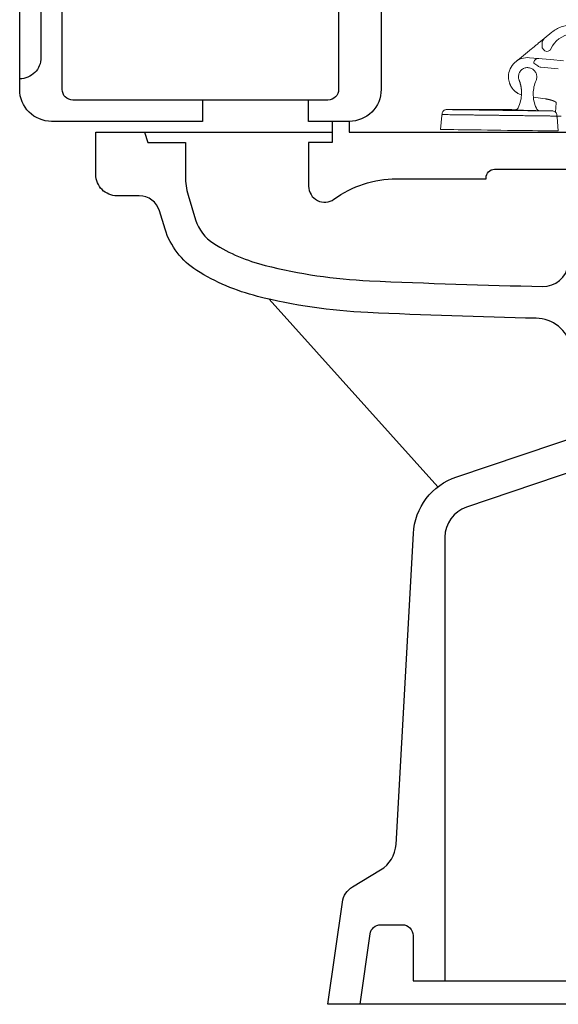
# Model space of a CAD drawing. Header units: millimetres. Extents: x 60.936 to 61.642, y 172.682 to 173.542.
# Tile 1 of 3: x 60.936 to 61.189, y 172.682 to 173.145. Entities that reach past the tile are written whole.
import ezdxf

# ---------------------------------------------------------------- set-up
doc = ezdxf.new("R2010")
doc.units = ezdxf.units.MM
doc.layers.add('BLOCKS', color=3, linetype='Continuous')
doc.layers.add('SANINDUSA', color=3, linetype='Continuous')

# ---------------------------------------------------------------- blocks, each defined once
blk = doc.blocks.new('100021CT')
at = {"layer": 'BLOCKS'}
for points in [[(0.08592399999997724, 0.4249999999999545), (0.08592399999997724, 0.4149999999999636), (0.01499999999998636, 0.4149999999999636, -0.414214), (0, 0.42999999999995), (0, 0.8550000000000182, -0.414214)], [(0.1699999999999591, 0.8450000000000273), (0.1699999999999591, 0.42999999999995, -0.414214), (0.1549999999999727, 0.4149999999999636), (0.1549999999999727, 0.4099999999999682), (0.689076, 0.4099999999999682, -0.414214)], [(0.6050000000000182, 0), (0.1449999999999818, 0), (0.151787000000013, 0.04804799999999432, -0.226394), (0.1565480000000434, 0.05522699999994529), (0.1697490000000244, 0.06313799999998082, 0.248739), (0.177014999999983, 0.07516899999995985), (0.1851599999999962, 0.2212110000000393, -0.306715), (0.2055440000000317, 0.2479730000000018), (0.2674749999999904, 0.2688160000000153, 0.42988)], [(0.2594629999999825, 0.3093340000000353, 0.336068), (0.2428929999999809, 0.3224569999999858, -0.006009), (0.163789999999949, 0.3251050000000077, -0.050283), (0.1117980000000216, 0.3327480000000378, -0.0788), (0.0832629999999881, 0.344936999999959, -0.180604), (0.06839700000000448, 0.3643939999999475), (0.06580899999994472, 0.3729080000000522, 0.330197), (0.05624099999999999, 0.3799999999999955), (0.0458210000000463, 0.3799999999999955, -0.414214), (0.03582100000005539, 0.3899999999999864), (0.03582100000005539, 0.4099999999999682), (0.1470000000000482, 0.4099999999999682)], [(0.1499999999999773, 0.8099999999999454), (0.1499999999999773, 0.42999999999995, -0.414214), (0.1449999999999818, 0.4249999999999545), (0.02499999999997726, 0.4249999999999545, -0.414214), (0.01999999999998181, 0.42999999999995), (0.01999999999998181, 0.824196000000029, -0.312633)], [(0, 0.8400000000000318, -0.414214), (0.009999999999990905, 0.8300000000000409), (0.009999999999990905, 0.44500000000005, -0.414214), (0, 0.4349999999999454)], [(0.1470000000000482, 0.4149999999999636), (0.1470000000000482, 0.4049999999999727), (0.1359240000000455, 0.4049999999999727), (0.1359240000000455, 0.3845000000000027, 0.612989), (0.1478349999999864, 0.3784349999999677, -0.158524), (0.1772469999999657, 0.3880000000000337), (0.2193580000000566, 0.3880000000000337), (0.2193580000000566, 0.3885000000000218, -0.414214), (0.223357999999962, 0.3925000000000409), (0.2735900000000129, 0.3925000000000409, -0.379305)], [(0.05871200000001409, 0.4099999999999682), (0.06023200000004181, 0.4049999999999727), (0.07792400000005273, 0.4049999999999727), (0.07792400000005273, 0.3890870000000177, 0.073908), (0.07921999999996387, 0.380361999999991), (0.08274800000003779, 0.3687559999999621, 0.180604), (0.0912429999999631, 0.3576379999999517, 0.0788), (0.1154569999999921, 0.347295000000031, 0.050283), (0.1644720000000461, 0.3400890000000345, 0.006215), (0.245920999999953, 0.3373970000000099, 0.380304), (0.258055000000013, 0.3477460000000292, -0.36091), (0.2769140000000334, 0.3649769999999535), (0.2769140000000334, 0.3549550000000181, 0.426512), (0.2679590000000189, 0.3436329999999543, 0.133199), (0.32325000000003, 0.2135630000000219, -0.102011), (0.3781880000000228, 0.1011459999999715, -1), (0.3636599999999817, 0.09741199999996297, 0.101895), (0.3114630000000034, 0.2042870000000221, -0.050616), (0.2806190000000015, 0.2528730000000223, 0.373825), (0.2745539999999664, 0.2553719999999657), (0.2102149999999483, 0.2337179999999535, 0.322022), (0.2000000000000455, 0.2195010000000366), (0.2000000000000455, 0.01099999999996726)], [(0.1601490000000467, 0), (0.1648209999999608, 0.0330780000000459, -0.373686), (0.1697719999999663, 0.0373779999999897), (0.17999999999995, 0.0373779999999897, -0.414214), (0.1849999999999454, 0.03237799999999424), (0.1849999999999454, 0.01099999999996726), (0.2849999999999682, 0.01099999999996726), (0.2849999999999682, 0.1326970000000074, -0.843672), (0.2898579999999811, 0.1335269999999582), (0.3094380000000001, 0.07788600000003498, 0.713999), (0.4796810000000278, 0.07919400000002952), (0.5150310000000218, 0.184806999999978, -0.241427), (0.5639730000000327, 0.2326460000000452, -0.483601), (0.5743189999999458, 0.2255579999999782), (0.589964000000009, 0)]]:
    blk.add_lwpolyline(points, format="xyb", dxfattribs=at)
for points in [[(0.1549999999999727, 0.4149999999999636), (0.1359240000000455, 0.4149999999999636), (0.1359240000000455, 0.4249999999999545)], [(0.1967170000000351, 0.2432370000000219), (0.1172980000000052, 0.3314269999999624)]]:
    blk.add_lwpolyline(points, dxfattribs=at)

msp = doc.modelspace()

# ---------------------------------------------------------------- linework, layer by layer
at = {"layer": 'SANINDUSA', "linetype": 'Continuous', "lineweight": 15}
for p, q in [((61.18612371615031, 173.139016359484), (61.18252154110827, 173.1360709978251)), ((61.17661578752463, 173.1312420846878), (61.17693805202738, 173.1315055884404)), ((61.17693805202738, 173.1315055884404), (61.17725920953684, 173.1317681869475)), ((61.17725920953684, 173.1317681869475), (61.17758036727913, 173.1320307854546)), ((61.17758036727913, 173.1320307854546), (61.1779015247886, 173.1322933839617)), ((61.1779015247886, 173.1322933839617), (61.17822268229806, 173.1325559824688)), ((61.18153086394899, 173.1340161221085), (61.18150063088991, 173.1317066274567)), ((61.18150063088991, 173.1317066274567), (61.18229292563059, 173.1307376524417)), ((61.18543503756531, 173.1261375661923), (61.17553052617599, 173.1270311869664)), ((61.19157021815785, 173.1255840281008), (61.18543503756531, 173.1261375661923)), ((61.1809940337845, 173.1225215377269), (61.18915677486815, 173.1217850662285)), ((61.1717765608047, 173.1096041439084), (61.17121275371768, 173.1097537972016)), ((61.17753238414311, 173.1085355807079), (61.18294617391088, 173.1077064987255)), ((61.16151520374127, 173.1027427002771), (61.13660902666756, 173.1026382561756)), ((61.18776867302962, 173.101474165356), (61.18820120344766, 173.1057696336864)), ((61.13438784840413, 173.0998412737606), (61.13372975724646, 173.0933057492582)), ((61.13450200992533, 173.1007366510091), (61.13448088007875, 173.1002967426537)), ((61.19046780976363, 173.0995691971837), (61.18846629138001, 173.0995691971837)), ((61.18847623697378, 173.0995899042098), (61.1884666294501, 173.1000302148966)), ((61.18904401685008, 173.0925816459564), (61.18855722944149, 173.0991321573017))]:
    msp.add_line(p, q, dxfattribs=at)
at = {"layer": 'SANINDUSA', "linetype": 'Continuous', "lineweight": 15, "flags": 128}
msp.add_lwpolyline([(61.13372975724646, 173.0933057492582), (61.13391003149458, 173.0933033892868), (61.13444851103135, 173.0932963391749), (61.13533817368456, 173.0932846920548), (61.1365674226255, 173.0932686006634), (61.13812022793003, 173.0932482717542), (61.13997635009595, 173.0932239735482), (61.14211159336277, 173.0931960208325), (61.14449811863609, 173.093164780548), (61.14710481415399, 173.0931306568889), (61.14989769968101, 173.0930940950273), (61.15284036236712, 173.0930555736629), (61.15589444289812, 173.0930155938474), (61.15902012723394, 173.0929746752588), (61.16217666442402, 173.0929333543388), (61.16532290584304, 173.0928921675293), (61.16841783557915, 173.0928516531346), (61.17142110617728, 173.0928123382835), (61.17429356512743, 173.0927747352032), (61.17699776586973, 173.0927393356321), (61.17949845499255, 173.0927066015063), (61.18176303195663, 173.0926769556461), (61.18376197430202, 173.092650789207), (61.18546922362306, 173.0926284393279), (61.18686252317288, 173.0926102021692), (61.18792370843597, 173.0925963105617), (61.18863894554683, 173.0925869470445), (61.18899891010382, 173.092582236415), (61.18904401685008, 173.0925816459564)], dxfattribs=at)
at = {"layer": 'SANINDUSA', "linetype": 'Continuous', "lineweight": 15}
for centre, radius, start, end in [((61.17476717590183, 173.1180380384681), 0.007000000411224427, 47.22619030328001, 66.25413459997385), ((61.18121868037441, 173.1250114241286), 0.002500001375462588, 227.2262413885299, 264.8445303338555), ((61.13488533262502, 173.0997911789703), 0.0005000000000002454, 135.1633638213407, 174.2499999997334), ((61.18805860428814, 173.0990951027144), 0.0005000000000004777, 4.250000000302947, 46.99009145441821)]:
    msp.add_arc(centre, radius, start, end, dxfattribs=at)
for points, knots in [([(61.19550448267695, 173.1424037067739), (61.19465189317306, 173.1424004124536), (61.19380636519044, 173.1423235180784), (61.19212931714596, 173.1420237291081), (61.19131242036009, 173.1418031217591), (61.18973186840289, 173.1412305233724), (61.18896614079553, 173.1408781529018), (61.18748530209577, 173.1400371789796), (61.18678351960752, 173.1395558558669), (61.18612361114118, 173.1390162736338)], [0, 0, 0, 0, 0.25, 0.25, 0.5, 0.5, 0.75, 0.75, 1, 1, 1, 1]), ([(61.18252154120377, 173.1360709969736), (61.18221645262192, 173.135821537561), (61.1819696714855, 173.1355083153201), (61.18162738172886, 173.134798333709), (61.18153602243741, 173.134410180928), (61.18153086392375, 173.1340161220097)], [0, 0, 0, 0, 0.5, 0.5, 1, 1, 1, 1]), ([(61.17822268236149, 173.1325559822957), (61.17870870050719, 173.1329533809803), (61.17919385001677, 173.133350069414), (61.1796417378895, 173.1337162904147), (61.17967468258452, 173.1337432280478), (61.17970718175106, 173.133769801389), (61.17974102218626, 173.1337974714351)], [0, 0, 0, 0, 1, 1, 1, 2, 2, 2, 2]), ([(61.18567487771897, 173.1312050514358), (61.18560644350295, 173.1310479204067), (61.18547436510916, 173.1308273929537), (61.18527555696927, 173.1306052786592), (61.18516582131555, 173.1305040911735), (61.18510847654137, 173.1304560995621), (61.18507919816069, 173.1304327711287), (61.18506440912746, 173.1304212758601), (61.18505697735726, 173.1304155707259), (61.18505325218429, 173.1304127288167), (61.18505165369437, 173.130411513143), (61.1850505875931, 173.1304107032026), (61.18505119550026, 173.1304111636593), (61.18419208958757, 173.1297598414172), (61.18297402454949, 173.1299046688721), (61.18229292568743, 173.1307376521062)], [0, 0, 0, 0, 0.2500000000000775, 0.3750000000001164, 0.4375000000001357, 0.4687500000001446, 0.484375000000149, 0.4921875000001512, 0.4960937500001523, 0.4980468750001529, 0.4990234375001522, 0.4990234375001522, 0.5000000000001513, 0.5000000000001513, 1, 1, 1, 1]), ([(61.16572188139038, 173.1181852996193), (61.16573807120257, 173.1194210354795), (61.16601230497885, 173.1206528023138), (61.16703148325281, 173.1229045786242), (61.16777594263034, 173.1239235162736), (61.1696114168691, 173.125578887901), (61.17070155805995, 173.126214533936), (61.17304626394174, 173.1269965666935), (61.17429971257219, 173.1271425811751), (61.17553055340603, 173.1270315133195)], [0, 0, 0, 0, 0.25, 0.25, 0.5, 0.5, 0.75, 0.75, 1, 1, 1, 1]), ([(61.17993052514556, 173.1266350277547), (61.17963606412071, 173.1266614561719), (61.17933622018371, 173.1266263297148), (61.17877546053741, 173.1264387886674), (61.17851481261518, 173.1262864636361), (61.17807617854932, 173.125889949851), (61.17789840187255, 173.12564595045), (61.17765539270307, 173.125106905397), (61.17759027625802, 173.1248121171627), (61.17758694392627, 173.1245164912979)], [0, 0, 0, 0, 0.25, 0.25, 0.5, 0.5, 0.75, 0.75, 1, 1, 1, 1]), ([(61.17041734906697, 173.1181276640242), (61.17042471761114, 173.1186904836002), (61.17054399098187, 173.119251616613), (61.17098836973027, 173.1202859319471), (61.17131330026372, 173.1207587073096), (61.1721196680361, 173.1215442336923), (61.17260078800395, 173.1218566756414), (61.17364638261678, 173.1222738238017), (61.17421044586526, 173.1223783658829), (61.17477326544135, 173.1223709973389)], [0, 0, 0, 0, 0.2499999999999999, 0.2499999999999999, 0.5, 0.5, 0.75, 0.75, 1, 1, 1, 1]), ([(61.17477328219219, 173.1223709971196), (61.17533610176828, 173.122363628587), (61.17589723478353, 173.1222443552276), (61.17693155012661, 173.1217999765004), (61.1774043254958, 173.1214750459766), (61.17818985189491, 173.1206686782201), (61.17850229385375, 173.1201875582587), (61.17891944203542, 173.1191419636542), (61.17902398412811, 173.1185779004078), (61.17901661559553, 173.1180150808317)], [0, 0, 0, 0, 0.2499999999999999, 0.2499999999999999, 0.4999999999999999, 0.4999999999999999, 0.7499999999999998, 0.7499999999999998, 1, 1, 1, 1]), ([(61.1657965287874, 173.1168804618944), (61.16578615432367, 173.1169659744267), (61.16576534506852, 173.1171374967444), (61.16574331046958, 173.1173965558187), (61.16572816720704, 173.1176576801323), (61.16572001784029, 173.1179208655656), (61.16572089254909, 173.1180969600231), (61.16572133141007, 173.1181853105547)], [0, 0, 0, 0, 0.19754439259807, 0.3962375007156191, 0.5961566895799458, 0.7973827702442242, 0.9999999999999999, 0.9999999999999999, 0.9999999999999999, 0.9999999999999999]), ([(61.16759731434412, 173.1125380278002), (61.16753886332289, 173.1126151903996), (61.16742186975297, 173.1127696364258), (61.16725582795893, 173.1130085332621), (61.16709676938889, 173.1132527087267), (61.16694555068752, 173.1135025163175), (61.16680216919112, 173.1137576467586), (61.16666685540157, 173.1140179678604), (61.16653976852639, 173.1142833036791), (61.16638092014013, 173.1146450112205), (61.16620353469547, 173.1151099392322), (61.16602784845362, 173.115685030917), (61.16588692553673, 173.1162759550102), (61.16582677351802, 173.1166782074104), (61.1657965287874, 173.1168804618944)], [0, 0, 0, 0, 0.06105846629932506, 0.1222125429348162, 0.1834752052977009, 0.2448602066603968, 0.3063821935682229, 0.3680568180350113, 0.4299008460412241, 0.4919322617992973, 0.6172265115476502, 0.7435310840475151, 0.8710461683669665, 1, 1, 1, 1]), ([(61.16985214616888, 173.1104702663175), (61.16977182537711, 173.1105228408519), (61.16961121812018, 173.1106279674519), (61.16937697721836, 173.1107954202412), (61.16914793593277, 173.1109697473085), (61.16892474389, 173.1111515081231), (61.16870741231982, 173.111340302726), (61.16849631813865, 173.1115361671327), (61.16829101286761, 173.111738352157), (61.16815971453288, 173.1118786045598), (61.16809404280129, 173.1119487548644)], [0, 0, 0, 0, 0.1250188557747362, 0.2499842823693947, 0.3749214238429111, 0.4998543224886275, 0.6248061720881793, 0.7497995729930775, 0.8748567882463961, 1, 1, 1, 1]), ([(61.17186521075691, 173.1103151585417), (61.17184966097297, 173.1091269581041), (61.17170173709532, 173.1079405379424), (61.17114837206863, 173.1056292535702), (61.17074295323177, 173.1045044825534), (61.17021870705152, 173.1034380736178)], [0, 0, 0, 0, 0.5, 0.5, 1, 1, 1, 1]), ([(61.17883066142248, 173.1033253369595), (61.17833451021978, 173.1044051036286), (61.17795867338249, 173.1055401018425), (61.17746600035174, 173.1078650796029), (61.17734918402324, 173.1090549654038), (61.17736474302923, 173.1102431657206)], [0, 0, 0, 0, 0.5, 0.5, 1, 1, 1, 1]), ([(61.18497316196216, 173.1073079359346), (61.1849021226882, 173.10732507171), (61.18476015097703, 173.10735931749), (61.18454212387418, 173.1074087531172), (61.18432108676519, 173.1074566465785), (61.18409700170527, 173.1075028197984), (61.18387035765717, 173.1075472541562), (61.18364152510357, 173.1075899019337), (61.18341091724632, 173.1076306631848), (61.1831789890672, 173.1076696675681), (61.18302375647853, 173.1076939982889), (61.18294612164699, 173.1077061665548)], [0, 0, 0, 0, 0.1113889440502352, 0.2226103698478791, 0.3337181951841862, 0.4447577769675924, 0.5557664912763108, 0.6667744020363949, 0.777804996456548, 0.8888759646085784, 1, 1, 1, 1]), ([(61.1870018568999, 173.1066795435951), (61.18695271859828, 173.1066991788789), (61.18685451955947, 173.1067384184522), (61.18669735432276, 173.106797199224), (61.18653336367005, 173.1068557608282), (61.18636198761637, 173.1069140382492), (61.18618358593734, 173.106971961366), (61.18599826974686, 173.1070294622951), (61.18580620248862, 173.1070864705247), (61.18560756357, 173.1071429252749), (61.18540239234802, 173.1071987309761), (61.18519125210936, 173.1072539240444), (61.1850459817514, 173.107289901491), (61.18497316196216, 173.1073079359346)], [0, 0, 0, 0, 0.09076672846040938, 0.1813901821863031, 0.271918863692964, 0.3624049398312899, 0.4529047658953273, 0.5434793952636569, 0.6341950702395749, 0.7251236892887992, 0.8163432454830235, 0.9079382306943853, 1, 1, 1, 1]), ([(61.18820116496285, 173.1057692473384), (61.18820184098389, 173.1057854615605), (61.18820318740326, 173.10581775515), (61.18819284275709, 173.1058676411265), (61.18817364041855, 173.1059182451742), (61.18814489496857, 173.1059696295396), (61.18810702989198, 173.1060217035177), (61.18806017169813, 173.1060744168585), (61.18800452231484, 173.1061277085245), (61.18794026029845, 173.1061815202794), (61.18786756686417, 173.1062357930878), (61.18778661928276, 173.1062904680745), (61.18769759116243, 173.1063454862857), (61.18760065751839, 173.1064007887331), (61.18749597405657, 173.1064563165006), (61.18738375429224, 173.1065120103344), (61.18726398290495, 173.106567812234), (61.18713748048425, 173.106623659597), (61.18704702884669, 173.1066609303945), (61.1870018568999, 173.1066795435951)], [0, 0, 0, 0, 0.06178500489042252, 0.1230561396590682, 0.1838486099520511, 0.2441951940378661, 0.3041264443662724, 0.363670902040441, 0.4228553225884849, 0.4817049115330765, 0.5402435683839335, 0.5984941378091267, 0.6564786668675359, 0.7142186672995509, 0.7717353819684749, 0.8290500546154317, 0.8861842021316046, 0.9431598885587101, 1, 1, 1, 1]), ([(61.13450483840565, 173.1007365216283), (61.1345162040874, 173.1009864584), (61.13457513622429, 173.1012341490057), (61.13477996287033, 173.1016906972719), (61.13492578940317, 173.1018994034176), (61.13528405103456, 173.1022487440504), (61.13549636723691, 173.1023892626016), (61.13595793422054, 173.1025825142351), (61.13620703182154, 173.1026351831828), (61.13645717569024, 173.1026402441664)], [0, 0, 0, 0, 0.25, 0.25, 0.5, 0.5, 0.75, 0.75, 1, 1, 1, 1]), ([(61.13645717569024, 173.1026402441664), (61.13645717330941, 173.1026402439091), (61.13661866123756, 173.1026381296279), (61.13725842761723, 173.1026297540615), (61.13773669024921, 173.1026234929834), (61.13899164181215, 173.1026070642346), (61.13976829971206, 173.1025968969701), (61.1415902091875, 173.102573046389), (61.14263541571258, 173.1025593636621), (61.14379484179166, 173.1025441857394)], [0, 0, 0, 0, 0.25, 0.25, 0.5, 0.5, 0.75, 0.75, 1, 1, 1, 1]), ([(61.14379484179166, 173.1025441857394), (61.14495426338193, 173.1025290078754), (61.14622784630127, 173.1025123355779), (61.14895451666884, 173.102476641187), (61.15040753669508, 173.1024576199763), (61.15343725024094, 173.1024179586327), (61.15501386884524, 173.1023973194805), (61.15823019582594, 173.1023552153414), (61.15986982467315, 173.1023337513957), (61.16150949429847, 173.1023122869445)], [0, 0, 0, 0, 0.25, 0.25, 0.5, 0.5, 0.75, 0.75, 1, 1, 1, 1]), ([(61.17017227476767, 173.1033365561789), (61.17014151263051, 173.1032635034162), (61.17010341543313, 173.1031937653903), (61.17005869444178, 173.1031283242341), (61.1700139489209, 173.1030628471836), (61.16996281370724, 173.1030020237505), (61.16990605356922, 173.1029466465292), (61.16986827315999, 173.1029097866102), (61.16982799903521, 173.1028753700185), (61.16978570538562, 173.1028437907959), (61.16974337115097, 173.1028121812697), (61.16969902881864, 173.1027834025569), (61.16965291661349, 173.102757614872), (61.16960681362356, 173.1027318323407), (61.16955905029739, 173.1027091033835), (61.16950996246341, 173.1026895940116), (61.16943625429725, 173.1026602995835), (61.16935989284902, 173.1026383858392), (61.16928186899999, 173.1026241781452), (61.16925588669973, 173.1026194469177), (61.16922976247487, 173.1026155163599), (61.16920351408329, 173.1026125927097), (61.1691772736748, 173.1026096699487), (61.16915095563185, 173.1026074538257), (61.16912457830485, 173.1026062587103), (61.16909821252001, 173.1026050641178), (61.16907181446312, 173.1026048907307), (61.16904542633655, 173.1026052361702)], [0, 0, 0, 0, 1, 1, 1, 2, 2, 2, 3, 3, 3, 4, 4, 4, 5, 5, 5, 6, 6, 6, 7, 7, 7, 8, 8, 8, 9, 9, 9, 9]), ([(61.17615091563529, 173.1022022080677), (61.17621230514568, 173.1022001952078), (61.17633463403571, 173.1021961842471), (61.17645672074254, 173.1021922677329), (61.17651753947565, 173.1021903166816)], [0, 0, 0, 0, 0.501839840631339, 1, 1, 1, 1]), ([(61.17651753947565, 173.1021903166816), (61.17656026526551, 173.102188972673), (61.17666708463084, 173.1021856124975), (61.17677335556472, 173.102182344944), (61.17683712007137, 173.102180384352)], [0, 0, 0, 0, 0.3999816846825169, 1, 1, 1, 1]), ([(61.1781417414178, 173.1021456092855), (61.17817002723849, 173.1021449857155), (61.17822649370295, 173.1021437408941), (61.17839243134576, 173.1021402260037), (61.17857754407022, 173.1021366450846), (61.17874987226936, 173.10213376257), (61.17884466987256, 173.1021323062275), (61.1788903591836, 173.1021316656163), (61.17891327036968, 173.1021313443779)], [0, 0, 0, 0, 0.1002552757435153, 0.2001377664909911, 0.600662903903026, 0.8004964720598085, 0.8999577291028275, 1, 1, 1, 1]), ([(61.18656196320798, 173.1019843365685), (61.18681188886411, 173.101972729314), (61.18705952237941, 173.101913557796), (61.18751587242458, 173.1017082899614), (61.18772443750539, 173.1015622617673), (61.18807343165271, 173.1012036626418), (61.18821374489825, 173.1009912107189), (61.18840655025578, 173.100529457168), (61.18845897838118, 173.1002803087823), (61.18846379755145, 173.1000301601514)], [0, 0, 0, 0, 0.25, 0.25, 0.5, 0.5, 0.75, 0.75, 1, 1, 1, 1]), ([(61.16147847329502, 173.0999430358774), (61.16132852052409, 173.0999450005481), (61.16102861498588, 173.0999489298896), (61.16057888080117, 173.0999548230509), (61.16005457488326, 173.099961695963), (61.15945604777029, 173.0999695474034), (61.15856027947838, 173.0999813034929), (61.15744471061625, 173.0999959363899), (61.15523226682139, 173.1000249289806), (61.15264084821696, 173.1000587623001), (61.14978222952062, 173.1000961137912), (61.14747632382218, 173.1001264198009), (61.14495513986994, 173.1001595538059), (61.14259332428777, 173.1001902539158), (61.1404587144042, 173.1002180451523), (61.13907152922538, 173.1002363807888), (61.1378408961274, 173.1002526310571), (61.13698371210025, 173.100263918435), (61.13626259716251, 173.1002733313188), (61.13579070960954, 173.1002794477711), (61.13538925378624, 173.1002846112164), (61.13505924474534, 173.1002888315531), (61.13480152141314, 173.1002921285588), (61.13464763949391, 173.1002941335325), (61.13456119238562, 173.1002953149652), (61.13451512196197, 173.1002959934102), (61.13448623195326, 173.1002964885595), (61.13448266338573, 173.1002966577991), (61.13448087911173, 173.1002967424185)], [0, 0, 0, 0, 0.01061172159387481, 0.02122344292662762, 0.03183516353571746, 0.04774646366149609, 0.0636577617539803, 0.0954653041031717, 0.1272728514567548, 0.222616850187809, 0.285147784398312, 0.3465095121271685, 0.407866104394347, 0.4999342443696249, 0.5666232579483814, 0.6332756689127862, 0.666612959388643, 0.7332651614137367, 0.7665991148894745, 0.7999281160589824, 0.8332517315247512, 0.8665719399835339, 0.8998941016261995, 0.9332278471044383, 0.9499093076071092, 0.9665907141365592, 0.9832954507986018, 1, 1, 1, 1]), ([(61.18847623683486, 173.0995899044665), (61.18847544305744, 173.0995898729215), (61.18847385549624, 173.0995898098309), (61.18846100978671, 173.0995898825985), (61.18843709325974, 173.0995901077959), (61.18839584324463, 173.0995905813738), (61.18830950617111, 173.099591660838), (61.18815556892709, 173.0995936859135), (61.1878978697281, 173.0995971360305), (61.18756784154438, 173.0996015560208), (61.18703270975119, 173.0996086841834), (61.18635618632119, 173.0996175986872), (61.18554488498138, 173.0996281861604), (61.18487026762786, 173.0996369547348), (61.18413148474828, 173.0996465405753), (61.18279768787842, 173.0996638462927), (61.18128449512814, 173.0996836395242), (61.17963304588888, 173.0997054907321), (61.17864781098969, 173.0997184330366), (61.17762310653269, 173.0997318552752), (61.17656122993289, 173.0997457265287), (61.17546443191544, 173.0997600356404), (61.17356928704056, 173.0997847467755), (61.17155419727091, 173.0998111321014), (61.16945396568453, 173.0998387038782), (61.16815554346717, 173.0998557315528), (61.16684068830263, 173.0998729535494), (61.1655123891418, 173.0998903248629), (61.16439687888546, 173.0999048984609), (61.16350106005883, 173.0999165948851), (61.16282769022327, 173.0999253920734), (61.16215338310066, 173.0999342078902), (61.16170349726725, 173.0999400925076), (61.16147855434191, 173.0999430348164)], [0, 0, 0, 0, 0.01113492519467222, 0.0222699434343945, 0.03340503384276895, 0.05008501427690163, 0.06676504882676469, 0.100095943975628, 0.1334152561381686, 0.1667326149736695, 0.2000533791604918, 0.2666878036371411, 0.3000220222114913, 0.33335714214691, 0.366691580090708, 0.4000253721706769, 0.4999758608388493, 0.5306994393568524, 0.5614097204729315, 0.5921075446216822, 0.6227951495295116, 0.6534766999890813, 0.6841588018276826, 0.7773214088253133, 0.8091334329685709, 0.8409364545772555, 0.8727365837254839, 0.9045385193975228, 0.9363462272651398, 0.9522561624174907, 0.9681660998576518, 0.9840830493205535, 1, 1, 1, 1])]:
    msp.add_open_spline(points, degree=3, knots=knots, dxfattribs=at)
for points in [[(61.17974102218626, 173.1337974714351), (61.18117291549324, 173.1349682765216), (61.18252059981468, 173.1360702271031), (61.18252154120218, 173.136070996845)], [(61.19564896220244, 173.1383335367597), (61.1906843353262, 173.1375950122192), (61.18728373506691, 173.1348991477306), (61.18567486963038, 173.1312050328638)], [(61.16909826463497, 173.1250952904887), (61.17136063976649, 173.1269451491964), (61.17399167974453, 173.1290964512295), (61.17661578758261, 173.1312420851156)], [(61.17072305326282, 173.1164780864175), (61.1705145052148, 173.1170008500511), (61.1704099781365, 173.1175648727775), (61.17041734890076, 173.1181276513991)], [(61.17072306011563, 173.1164780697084), (61.17076566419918, 173.116369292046), (61.17085087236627, 173.1161517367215), (61.1709696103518, 173.1158219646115), (61.17108167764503, 173.1154898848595), (61.17118619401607, 173.1151553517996), (61.1712839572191, 173.1148187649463), (61.17134289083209, 173.1145926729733), (61.1713723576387, 173.1144796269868)], [(61.17736474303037, 173.1102431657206), (61.17739225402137, 173.1123457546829), (61.17783780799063, 173.1144420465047), (61.17866782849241, 173.1163740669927)], [(61.1790166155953, 173.1180150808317), (61.17900925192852, 173.1174522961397), (61.1788899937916, 173.1168911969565), (61.17866782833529, 173.1163740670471)], [(61.16809404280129, 173.1119487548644), (61.16792039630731, 173.1121377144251), (61.16775463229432, 173.1123343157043), (61.16759731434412, 173.1125380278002)], [(61.1713723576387, 173.1144796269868), (61.17140287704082, 173.1143558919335), (61.17146391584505, 173.1141084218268), (61.17154424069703, 173.1137345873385), (61.17161628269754, 173.1133590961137), (61.17167919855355, 173.1129819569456), (61.17173316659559, 173.1126034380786), (61.17177810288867, 173.1122237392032), (61.17181398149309, 173.1118430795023), (61.1718408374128, 173.1114616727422), (61.17185843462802, 173.1110797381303), (61.17186759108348, 173.1106974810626), (61.17186600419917, 173.1104425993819), (61.17186521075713, 173.1103151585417)], [(61.17051629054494, 173.1100840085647), (61.17028911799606, 173.1102032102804), (61.17006754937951, 173.1103321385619), (61.16985214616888, 173.1104702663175)], [(61.17121386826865, 173.1097561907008), (61.17097611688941, 173.1098553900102), (61.17074340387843, 173.1099648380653), (61.17051629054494, 173.1100840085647)], [(61.16150956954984, 173.1023122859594), (61.16167353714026, 173.1023101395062), (61.16200147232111, 173.1023058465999), (61.16249318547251, 173.1022994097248), (61.16298451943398, 173.1022929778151), (61.16347528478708, 173.1022865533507), (61.1639652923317, 173.1022801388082), (61.16445435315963, 173.1022737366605), (61.1649422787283, 173.102267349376), (61.16542888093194, 173.1022609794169), (61.16591397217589, 173.102254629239), (61.16639736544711, 173.1022483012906), (61.16687887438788, 173.1022419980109), (61.16735831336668, 173.1022357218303), (61.16783549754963, 173.1022294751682), (61.16831024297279, 173.1022232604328), (61.16878236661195, 173.1022170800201), (61.16925168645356, 173.1022109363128), (61.16971802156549, 173.1022048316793), (61.17018119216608, 173.1021987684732), (61.17064101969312, 173.1021927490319), (61.17109732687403, 173.102186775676), (61.17154993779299, 173.1021808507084), (61.17199867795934, 173.1021749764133), (61.17244337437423, 173.1021691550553), (61.17288385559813, 173.1021633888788), (61.17331995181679, 173.1021576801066), (61.17375149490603, 173.1021520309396), (61.17417831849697, 173.1021464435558), (61.17460025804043, 173.1021409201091), (61.17501715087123, 173.1021354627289), (61.17542883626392, 173.1021300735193), (61.17583515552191, 173.1021247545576), (61.17623595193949, 173.1021195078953), (61.17663107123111, 173.102114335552), (61.17702036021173, 173.1021092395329), (61.17740367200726, 173.1021042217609), (61.17778084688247, 173.1020992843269), (61.1781517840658, 173.10209442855), (61.17851617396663, 173.102089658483), (61.17887449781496, 173.1020849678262), (61.17910769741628, 173.1020819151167), (61.17922429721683, 173.102080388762)], [(61.16916495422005, 173.102562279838), (61.16661577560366, 173.1026491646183), (61.16406578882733, 173.1027093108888), (61.16151520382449, 173.1027427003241)], [(61.16916516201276, 173.1025602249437), (61.16912828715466, 173.1025877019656), (61.16908623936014, 173.1026027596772), (61.16903941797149, 173.1026053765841)], [(61.169244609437, 173.1024686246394), (61.16922168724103, 173.1025073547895), (61.16919513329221, 173.1025378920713), (61.16916516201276, 173.1025602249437)], [(61.1692783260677, 173.1024592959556), (61.16925627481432, 173.1024626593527), (61.16924475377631, 173.1024657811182), (61.169244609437, 173.1024686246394)], [(61.16937522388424, 173.1024485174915), (61.16933295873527, 173.1024523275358), (61.16930037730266, 173.1024559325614), (61.1692783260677, 173.1024592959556)], [(61.16953022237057, 173.1024365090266), (61.16946943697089, 173.1024406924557), (61.16941748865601, 173.1024447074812), (61.16937522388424, 173.1024485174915)], [(61.16973818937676, 173.1024234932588), (61.16966059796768, 173.102427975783), (61.16959099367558, 173.1024323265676), (61.16953022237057, 173.1024365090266)], [(61.16999400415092, 173.1024096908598), (61.16990131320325, 173.1024143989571), (61.16981575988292, 173.1024190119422), (61.16973818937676, 173.1024234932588)], [(61.17029260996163, 173.1023953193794), (61.17018650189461, 173.1024001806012), (61.17008668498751, 173.1024049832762), (61.16999400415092, 173.1024096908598)], [(61.17017225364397, 173.1033365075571), (61.17018678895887, 173.1033707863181), (61.17020228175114, 173.1034046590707), (61.17021870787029, 173.1034380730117)], [(61.17062967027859, 173.1023805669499), (61.17051156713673, 173.1023855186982), (61.17039893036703, 173.1023904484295), (61.17029260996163, 173.1023953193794)], [(61.17099899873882, 173.1023657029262), (61.17087100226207, 173.1023706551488), (61.17074761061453, 173.1023756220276), (61.17062967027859, 173.1023805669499)], [(61.17139595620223, 173.1023509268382), (61.17125959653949, 173.1023558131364), (61.17112699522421, 173.1023607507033), (61.17099899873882, 173.1023657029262)], [(61.17208369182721, 173.1023275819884), (61.17184873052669, 173.1023351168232), (61.1716184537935, 173.1023429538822), (61.17139595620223, 173.1023509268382)], [(61.1724679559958, 173.1023155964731), (61.1723435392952, 173.102319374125), (61.17220619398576, 173.1023236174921), (61.17208369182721, 173.1023275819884)], [(61.17285547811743, 173.1023041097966), (61.17273503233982, 173.1023075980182), (61.17258778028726, 173.1023119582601), (61.1724679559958, 173.1023155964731)], [(61.17449165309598, 173.1022553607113), (61.17394628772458, 173.1022724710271), (61.17340088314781, 173.1022883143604), (61.17285547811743, 173.1023041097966)], [(61.17615091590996, 173.1022021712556), (61.17559784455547, 173.1022204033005), (61.17504475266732, 173.1022380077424), (61.17449165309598, 173.1022553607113)], [(61.1781417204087, 173.1021456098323), (61.17774405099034, 173.1021544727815), (61.17729961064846, 173.1021662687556), (61.17683711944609, 173.1021803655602)], [(61.17889213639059, 173.1031758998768), (61.17887366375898, 173.1032265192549), (61.17885315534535, 173.1032763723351), (61.17883066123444, 173.1033253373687)], [(61.17889212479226, 173.1031758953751), (61.17890134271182, 173.1031505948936), (61.17891004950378, 173.1031251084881), (61.17891823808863, 173.1030994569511)], [(61.17980009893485, 173.1021420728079), (61.17979942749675, 173.1021263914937), (61.17945545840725, 173.1021238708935), (61.17891326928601, 173.102131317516)], [(61.17891832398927, 173.1030993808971), (61.17907150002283, 173.1026203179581), (61.17950706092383, 173.1022878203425), (61.18000911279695, 173.1022659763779)], [(61.17922429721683, 173.102080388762), (61.1793395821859, 173.1020788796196), (61.17957015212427, 173.1020758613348), (61.1799072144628, 173.1020714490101), (61.18023767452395, 173.102067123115), (61.18056078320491, 173.102062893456), (61.18087658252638, 173.1020587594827), (61.18118490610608, 173.1020547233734), (61.18148564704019, 173.1020507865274), (61.18177868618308, 173.1020469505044), (61.18206391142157, 173.102043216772), (61.18234121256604, 173.1020395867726), (61.18261048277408, 173.1020360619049), (61.18287161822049, 173.102032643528), (61.18312451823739, 173.1020293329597), (61.1833690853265, 173.1020261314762), (61.18360522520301, 173.1020230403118), (61.18383284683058, 173.1020200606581), (61.18405186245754, 173.102017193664), (61.18426218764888, 173.1020144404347), (61.18446374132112, 173.1020118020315), (61.18465644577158, 173.1020092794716), (61.18484022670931, 173.1020068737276), (61.18501501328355, 173.1020045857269), (61.18518073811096, 173.1020024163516), (61.18533733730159, 173.1020003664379), (61.18548475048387, 173.1019984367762), (61.18562292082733, 173.1019966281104), (61.18575179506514, 173.1019949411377), (61.18587132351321, 173.1019933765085), (61.18598146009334, 173.1019919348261), (61.18608216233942, 173.1019906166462), (61.18617339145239, 173.1019894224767), (61.18625511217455, 173.1019883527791), (61.18632729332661, 173.1019874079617), (61.18638990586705, 173.1019865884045), (61.18644293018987, 173.1019858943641), (61.18648632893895, 173.1019853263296), (61.18652014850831, 173.1019848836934), (61.18654414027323, 173.1019845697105), (61.18655917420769, 173.101984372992), (61.18656103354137, 173.1019843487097), (61.18656196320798, 173.1019843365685)], [(61.18001517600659, 173.1022657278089), (61.17992990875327, 173.1022658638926), (61.17985917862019, 173.1022250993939), (61.17980009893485, 173.1021420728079)]]:
    msp.add_open_spline(points, degree=3, dxfattribs=at)

# ---------------------------------------------------------------- block references
msp.add_blockref('100021CT', (60.93580513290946, 172.6821077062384))

doc.saveas('drawing.dxf')
